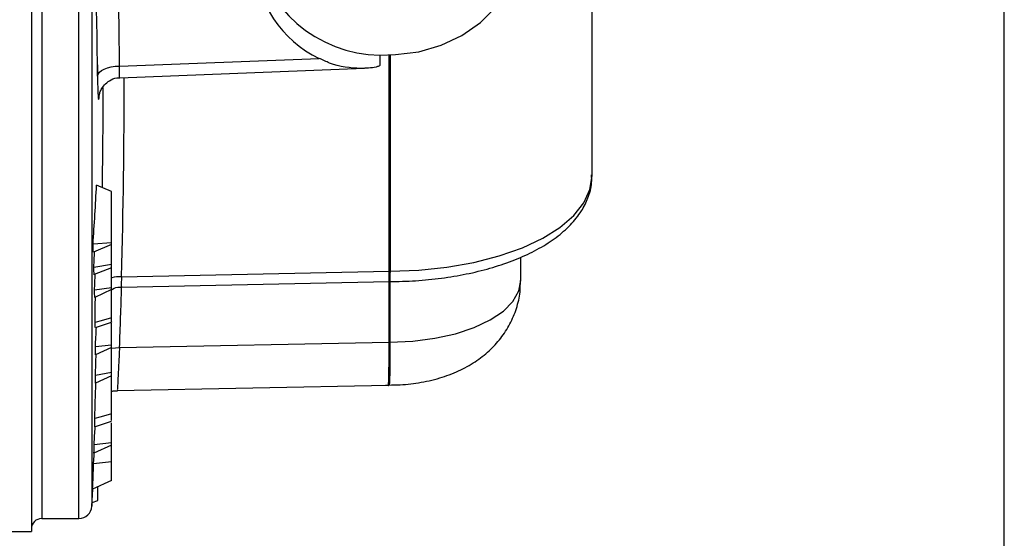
# Model space of a CAD drawing. Header units: inches. Extents: x 0.4 to 16.6, y 0.2 to 10.8.
# Tile 15 of 17: x 14.3 to 16.4, y 5.6 to 6.6. Entities that reach past the tile are written whole.
import ezdxf

# ---------------------------------------------------------------- set-up
doc = ezdxf.new("R2010")
doc.units = ezdxf.units.IN
doc.header["$MEASUREMENT"] = 0
doc.layers.add('BORDER', color=7, linetype='Continuous', lineweight=25)

msp = doc.modelspace()

# ---------------------------------------------------------------- linework, layer by layer
at = {"color": 7, "linetype": 'Continuous', "lineweight": 25}
for p, q in [((14.3736, 7.8982), (14.3736, 5.5649)), ((15.5276, 6.2961), (15.5276, 7.0199)), ((14.5551, 6.5222), (14.9659, 6.538)), ((15.0911, 6.5448), (15.1228, 6.546)), ((15.0911, 6.5448), (15.0911, 6.5241)), ((14.5558, 6.4982), (15.0594, 6.5176)), ((15.5276, 6.2961), (15.5276, 6.2979)), ((14.5389, 6.264), (14.5079, 6.277)), ((14.5389, 6.1587), (14.5389, 6.264)), ((14.5389, 6.1587), (14.5006, 6.156)), ((14.5389, 6.1549), (14.5012, 6.1391)), ((14.5389, 6.1549), (14.5389, 6.1587)), ((14.5389, 6.1138), (14.5389, 6.1549)), ((15.3809, 6.0813), (15.3809, 6.1288)), ((14.5389, 6.1138), (14.5023, 6.1081)), ((14.5389, 6.1074), (14.5028, 6.0931)), ((14.5389, 6.1107), (14.5383, 6.1104)), ((14.5389, 6.1104), (14.5383, 6.1104)), ((14.5389, 6.1107), (14.5389, 6.1138)), ((14.5389, 6.1104), (14.5389, 6.1107)), ((14.5389, 6.1074), (14.5389, 6.1104)), ((14.5389, 6.0662), (14.5389, 6.1074)), ((14.5592, 6.0889), (15.11, 6.1002)), ((14.5389, 6.0662), (14.5037, 6.0615)), ((14.5389, 6.0626), (14.504, 6.0458)), ((14.5389, 6.0626), (14.5389, 6.0662)), ((14.5594, 6.0677), (15.11, 6.079)), ((15.1101, 6.0783), (15.111, 6.0783)), ((14.5056, 5.9844), (14.5389, 5.9952)), ((14.5389, 5.948), (14.5389, 5.9932)), ((14.5389, 5.948), (14.5054, 5.9445)), ((14.5389, 5.9435), (14.5055, 5.9285)), ((14.5389, 5.9435), (14.5389, 5.948)), ((14.5389, 5.8921), (14.5389, 5.9435)), ((14.5551, 5.943), (15.11, 5.9544)), ((14.5389, 5.885), (14.5053, 5.87)), ((14.5389, 5.8921), (14.5054, 5.8859)), ((14.5389, 5.885), (14.5389, 5.8921)), ((14.5505, 5.8546), (15.1087, 5.866)), ((15.1086, 5.8654), (15.1096, 5.8654)), ((14.5038, 5.7804), (14.5389, 5.7918)), ((14.5389, 5.7469), (14.5389, 5.7885)), ((14.5389, 5.7425), (14.5025, 5.7262)), ((14.5389, 5.7469), (14.503, 5.7431)), ((14.5389, 5.7425), (14.5389, 5.7469)), ((14.5389, 5.7081), (14.5389, 5.7425)), ((14.5389, 5.7081), (14.5018, 5.7043)), ((14.5389, 5.6697), (14.5389, 5.7081)), ((14.5389, 5.6697), (14.4997, 5.6521)), ((14.5103, 5.6286), (14.5103, 5.6569)), ((14.4981, 5.6168), (14.4999, 5.6522)), ((14.4985, 5.6245), (14.5103, 5.6286)), ((14.3949, 5.5915), (14.4715, 5.5915)), ((14.2769, 5.5649), (14.3736, 5.5649))]:
    msp.add_line(p, q, dxfattribs=at)
at = {"color": 8, "linetype": 'Continuous', "lineweight": 25}
for p, q in [((14.3949, 7.8715), (14.3949, 5.5915)), ((14.4715, 5.5915), (14.4715, 7.1724)), ((14.4981, 7.1627), (14.4981, 5.6168)), ((15.11, 6.1002), (15.11, 6.5455)), ((15.1119, 6.5456), (15.1119, 6.1002)), ((15.11, 5.9544), (15.11, 6.079)), ((15.1118, 6.0791), (15.1118, 5.9544))]:
    msp.add_line(p, q, dxfattribs=at)
at = {"color": 7, "linetype": 'Continuous', "lineweight": 25, "flags": 128}
for points in [[(15.1228, 6.546), (15.1709, 6.5517), (15.2171, 6.5649), (15.26, 6.5852), (15.298, 6.6119), (15.33, 6.6442), (15.3549, 6.681), (15.372, 6.7212), (15.3807, 6.7634), (15.3807, 6.8063), (15.372, 6.8485), (15.3549, 6.8886), (15.33, 6.9254), (15.298, 6.9577), (15.26, 6.9844), (15.2171, 7.0047), (15.1709, 7.0179), (15.1228, 7.0237)], [(14.5098, 6.5014), (14.5109, 6.5054), (14.5137, 6.5093), (14.518, 6.5129), (14.5236, 6.516), (14.5304, 6.5186), (14.5381, 6.5205), (14.5464, 6.5217), (14.5551, 6.5222)], [(14.5023, 6.1081), (14.5029, 6.1228), (14.5034, 6.1374), (14.5035, 6.1401)], [(14.5389, 6.0044), (14.5267, 6.001), (14.5144, 5.9977), (14.5047, 5.995)], [(14.5389, 5.8069), (14.5269, 5.8036), (14.5149, 5.8003), (14.5042, 5.7974)], [(14.503, 5.7431), (14.5039, 5.7601), (14.5048, 5.7771), (14.5049, 5.7807)], [(14.5018, 5.7043), (14.5026, 5.7214), (14.5029, 5.7264)]]:
    msp.add_lwpolyline(points, dxfattribs=at)
at = {"color": 8, "linetype": 'Continuous', "lineweight": 25, "flags": 128}
for points in [[(15.1119, 6.1002), (15.1711, 6.1023), (15.229, 6.1083), (15.2846, 6.1181), (15.3367, 6.1315), (15.3842, 6.1482), (15.4261, 6.168), (15.4616, 6.1903), (15.4901, 6.2148), (15.5108, 6.241), (15.5234, 6.2682), (15.5276, 6.2961)], [(15.1118, 5.9544), (15.1586, 5.9564), (15.204, 5.9622), (15.2466, 5.9716), (15.285, 5.9843), (15.3182, 5.9999), (15.3451, 6.0181), (15.3648, 6.0381), (15.3769, 6.0595), (15.3809, 6.0813)], [(14.5387, 5.9417), (14.5466, 5.9427), (14.5551, 5.943)]]:
    msp.add_lwpolyline(points, dxfattribs=at)
at = {"color": 7, "linetype": 'Continuous', "lineweight": 25}
for centre, radius, start, end in [((-2.2632, 6.3574), 16.8191, 0.56149, 2.06662), ((-2.2732, 6.3369), 16.7838, 0.56149, 2.06662), ((15.0663, 6.7482), 0.233, 120.7973, 244.4565), ((15.0938, 6.8089), 0.2642, 188.5337, 269.3963), ((-2.259, 6.5037), 16.7805, 359.20892, 359.91208), ((3.3074, 6.8972), 11.2177, 356.21164, 356.83076), ((8.7505, 5.9191), 5.7549, 2.19085, 2.3592), ((8.6969, 5.918), 5.8085, 1.72679, 1.87543), ((15.112, 6.0039), 0.0964, 90.059, 91.1753), ((-3.7159, 6.8867), 18.2382, 357.40699, 357.50903), ((8.6663, 5.917), 5.8392, 1.26375, 1.41824), ((-0.5863, 6.7468), 15.113, 356.95705, 357.11049), ((8.5748, 5.9157), 5.9307, 0.12376, 0.2779), ((15.112, 5.858), 0.0964, 90.0876, 91.1753), ((-6.8311, 6.7027), 21.3521, 357.80751, 357.92401), ((8.5198, 5.916), 5.9857, 359.55949, 359.71145), ((8.3927, 5.9185), 6.1128, 358.19765, 358.35635), ((8.3536, 5.9197), 6.1519, 357.50708, 357.99334), ((14.4715, 5.6182), 0.0267, 270, 357.0356), ((14.3949, 5.5702), 0.0213, 90, 180)]:
    msp.add_arc(centre, radius, start, end, dxfattribs=at)
at = {"color": 8, "linetype": 'Continuous', "lineweight": 25}
for centre, radius, start, end in [((-2.2587, 6.5246), 16.8236, 358.51615, 359.91123), ((14.5587, 6.0034), 0.0855, 89.644, 103.3382), ((-2.2902, 6.5943), 16.8579, 357.78593, 358.21019)]:
    msp.add_arc(centre, radius, start, end, dxfattribs=at)
at = {"color": 7, "linetype": 'Continuous', "lineweight": 25}
for points, knots in [([(15.0911, 6.5241), (15.091, 6.5238), (15.0908, 6.523), (15.0882, 6.5215), (15.0758, 6.5181), (15.041, 6.5161), (15.0007, 6.5215), (14.9731, 6.5346), (14.9659, 6.538)], [0, 0, 0, 0, 0.014844, 0.034654, 0.089396, 0.334932, 0.826545, 1, 1, 1, 1]), ([(14.5103, 6.4831), (14.5103, 6.4845), (14.5103, 6.4872), (14.5103, 6.4967), (14.5103, 6.5076), (14.5103, 6.5173), (14.5103, 6.5231), (14.5103, 6.525)], [0, 0, 0, 0, 0.252454, 0.478774, 0.681307, 0.895149, 1, 1, 1, 1]), ([(14.5098, 6.5014), (14.5098, 6.4957), (14.51, 6.4813), (14.5106, 6.464), (14.5115, 6.4534), (14.5126, 6.4524), (14.5133, 6.4602), (14.5137, 6.4641)], [0, 0, 0, 0, 0.141968, 0.356361, 0.570814, 0.78541, 1, 1, 1, 1]), ([(14.5134, 6.4625), (14.5134, 6.4624), (14.5134, 6.4622), (14.5137, 6.4642), (14.515, 6.4688), (14.5185, 6.4768), (14.526, 6.4865), (14.538, 6.4945), (14.5488, 6.4986), (14.5549, 6.4979), (14.5556, 6.4978)], [0, 0, 0, 0, 0.060758, 0.145677, 0.21839, 0.351556, 0.53337, 0.738759, 0.968716, 1, 1, 1, 1]), ([(15.1109, 6.0791), (15.1176, 6.0791), (15.1423, 6.0792), (15.1849, 6.0818), (15.2375, 6.0882), (15.288, 6.098), (15.3358, 6.1111), (15.3799, 6.1274), (15.4199, 6.1469), (15.4549, 6.1694), (15.4841, 6.195), (15.506, 6.2223), (15.5204, 6.2514), (15.5276, 6.2768), (15.5269, 6.293), (15.5267, 6.2986)], [0, 0, 0, 0, 0.0315014, 0.1158956, 0.2004264, 0.2851704, 0.3702668, 0.4558732, 0.5421527, 0.6292085, 0.7168662, 0.8036919, 0.8780503, 0.9575793, 1, 1, 1, 1]), ([(15.1026, 5.8661), (15.1108, 5.8661), (15.1337, 5.8661), (15.1715, 5.87), (15.2138, 5.8795), (15.2528, 5.894), (15.2869, 5.9128), (15.3161, 5.9354), (15.3403, 5.9616), (15.3595, 5.9911), (15.3728, 6.0234), (15.3803, 6.0538), (15.3801, 6.0733), (15.3801, 6.0813)], [0, 0, 0, 0, 0.061325, 0.169491, 0.28194, 0.388837, 0.489391, 0.583733, 0.674588, 0.763705, 0.852026, 0.940057, 1, 1, 1, 1]), ([(14.5377, 6.0611), (14.5386, 6.0618), (14.5437, 6.0659), (14.5517, 6.0681), (14.5582, 6.0674), (14.5593, 6.0673)], [0, 0, 0, 0, 0.1498981, 0.8533479, 1, 1, 1, 1]), ([(14.5389, 6.0044), (14.5389, 6.0084), (14.5389, 6.0154), (14.5389, 6.0293), (14.5389, 6.0416), (14.5389, 6.0528), (14.5389, 6.059), (14.5389, 6.062)], [0, 0, 0, 0, 0.293486, 0.518839, 0.682229, 0.847202, 1, 1, 1, 1]), ([(14.5047, 5.995), (14.5047, 6.0007), (14.5046, 6.0102), (14.505, 6.0288), (14.5053, 6.0405), (14.5055, 6.0457), (14.5055, 6.0465)], [0, 0, 0, 0, 0.446025, 0.741325, 0.962246, 1, 1, 1, 1]), ([(14.5389, 5.9958), (14.5389, 5.9957), (14.5389, 5.9952), (14.5389, 5.9989), (14.5389, 6.0028), (14.5389, 6.0044)], [0, 0, 0, 0, 0.195827, 0.673161, 1, 1, 1, 1]), ([(14.5053, 5.9849), (14.5053, 5.9847), (14.505, 5.9839), (14.5048, 5.9879), (14.5047, 5.9929), (14.5047, 5.995)], [0, 0, 0, 0, 0.13425, 0.632432, 1, 1, 1, 1]), ([(14.5389, 5.8069), (14.5389, 5.8151), (14.5389, 5.8286), (14.5389, 5.857), (14.5389, 5.8749), (14.5389, 5.8832), (14.5389, 5.8835)], [0, 0, 0, 0, 0.438219, 0.715173, 0.992639, 1, 1, 1, 1]), ([(14.5042, 5.7974), (14.5044, 5.805), (14.5047, 5.8185), (14.5055, 5.8456), (14.5062, 5.8629), (14.5065, 5.8705)], [0, 0, 0, 0, 0.4213524, 0.7475134, 1, 1, 1, 1]), ([(14.5389, 5.8528), (14.5391, 5.8529), (14.5427, 5.8546), (14.5468, 5.8543), (14.5507, 5.854)], [0, 0, 0, 0, 0.0374, 1, 1, 1, 1]), ([(14.5042, 5.7807), (14.5041, 5.7811), (14.5039, 5.7819), (14.5041, 5.7905), (14.5042, 5.7966), (14.5042, 5.7974)], [0, 0, 0, 0, 0.408123, 0.923376, 1, 1, 1, 1]), ([(14.5389, 5.7931), (14.5389, 5.793), (14.5389, 5.7929), (14.5389, 5.8018), (14.5389, 5.8069)], [0, 0, 0, 0, 0.435, 1, 1, 1, 1])]:
    msp.add_open_spline(points, degree=3, knots=knots, dxfattribs=at)
at = {"color": 8, "linetype": 'Continuous', "lineweight": 25}
for points, knots in [([(14.5557, 6.4988), (14.5556, 6.4987), (14.5552, 6.4984), (14.5549, 6.5036), (14.5548, 6.5121), (14.555, 6.5193), (14.5551, 6.5222)], [0, 0, 0, 0, 0.171773, 0.482763, 0.793832, 1, 1, 1, 1]), ([(15.11, 6.0796), (15.11, 6.0795), (15.11, 6.0794), (15.11, 6.0826), (15.11, 6.0873), (15.11, 6.0937), (15.11, 6.0975), (15.11, 6.1002)], [0, 0, 0, 0, 0.186375, 0.376013, 0.687477, 0.781076, 1, 1, 1, 1]), ([(15.1119, 6.1002), (15.1118, 6.0976), (15.1118, 6.0937), (15.1117, 6.0873), (15.1115, 6.0827), (15.1112, 6.0794), (15.111, 6.0795), (15.1109, 6.0796)], [0, 0, 0, 0, 0.218547, 0.3119843, 0.6229002, 0.8121992, 1, 1, 1, 1]), ([(14.5592, 6.0889), (14.5591, 6.0864), (14.5587, 6.0801), (14.5586, 6.0725), (14.5588, 6.0679), (14.5593, 6.0682), (14.5594, 6.0683)], [0, 0, 0, 0, 0.204595, 0.515531, 0.827388, 1, 1, 1, 1]), ([(14.5551, 5.943), (14.5545, 5.9324), (14.5532, 5.906), (14.5516, 5.8747), (14.5506, 5.8555), (14.5505, 5.8566), (14.5505, 5.8569)], [0, 0, 0, 0, 0.205984, 0.517135, 0.828591, 1, 1, 1, 1]), ([(15.1087, 5.8676), (15.1087, 5.8671), (15.1089, 5.8643), (15.1094, 5.8778), (15.1099, 5.9071), (15.11, 5.9386), (15.11, 5.9544)], [0, 0, 0, 0, 0.063937, 0.3759853, 0.6879921, 1, 1, 1, 1]), ([(15.1118, 5.9544), (15.1118, 5.9386), (15.1117, 5.9071), (15.111, 5.8779), (15.1102, 5.8643), (15.1098, 5.8671), (15.1097, 5.8676)], [0, 0, 0, 0, 0.311926, 0.623852, 0.935806, 1, 1, 1, 1])]:
    msp.add_open_spline(points, degree=3, knots=knots, dxfattribs=at)
at = {"layer": 'BORDER'}
msp.add_line((16.3763, 0.3921), (16.3763, 10.6421), dxfattribs=at)

doc.saveas('drawing.dxf')
